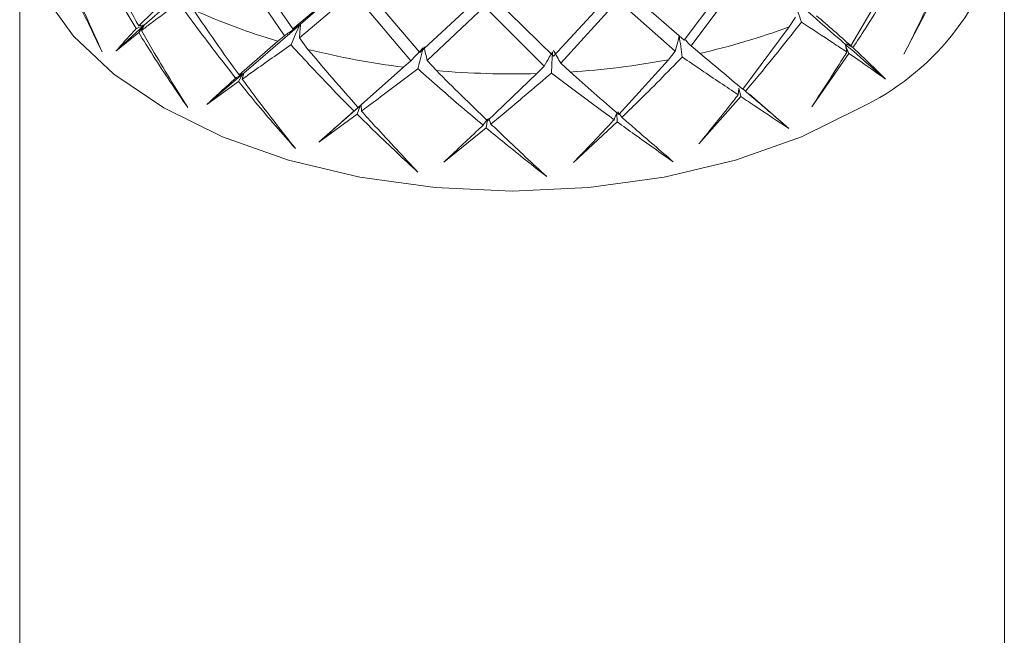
# Model space of a CAD drawing. Header units: millimetres. Extents: x 14462 to 14904, y 138 to 762.
# Tile 5 of 30: x 14662 to 14675, y 344 to 352. Entities that reach past the tile are written whole.
import ezdxf

# ---------------------------------------------------------------- set-up
doc = ezdxf.new("R2010")
doc.units = ezdxf.units.MM
doc.header["$LTSCALE"] = 0.3
doc.layers.add('标注', color=1, linetype='Continuous', lineweight=18)

# ---------------------------------------------------------------- blocks, each defined once
blk = doc.blocks.new('ad')
at = {"color": 7, "linetype": 'Continuous', "lineweight": 15}
for p, q in [((650.921, 705.257), (650.921, 694.802)), ((663.421, 694.802), (663.421, 705.257)), ((653.623, 704.756), (654.281, 703.782)), ((654.387, 703.87), (653.722, 704.838)), ((655.241, 704.592), (654.487, 703.929)), ((660.031, 704.623), (659.356, 703.727)), ((659.443, 703.653), (660.114, 704.554)), ((661.471, 703.655), (661.985, 704.529)), ((653.09, 704.433), (652.507, 703.921)), ((655.066, 704.443), (654.387, 703.87)), ((656.002, 703.57), (655.266, 704.431)), ((652.432, 703.907), (652.803, 704.271)), ((654.471, 703.755), (655.153, 704.333)), ((655.153, 704.333), (655.886, 703.465)), ((657.697, 703.521), (656.939, 704.268)), ((658.423, 704.311), (657.697, 703.521)), ((659.356, 703.727), (658.628, 704.362)), ((662.529, 704.288), (662.147, 703.547)), ((656.729, 704.249), (656.002, 703.57)), ((656.093, 703.468), (656.821, 704.153)), ((656.821, 704.153), (657.579, 703.398)), ((657.789, 703.433), (658.513, 704.229)), ((658.513, 704.229), (659.244, 703.587)), ((660.768, 704.018), (660.69, 703.895)), ((652.498, 703.912), (652.142, 703.586)), ((652.432, 703.907), (652.507, 703.921)), ((652.432, 703.822), (652.498, 703.912)), ((652.507, 703.921), (652.466, 703.849)), ((654.474, 703.918), (653.765, 703.308)), ((660.099, 703.105), (660.69, 703.895)), ((660.844, 703.954), (660.845, 703.956)), ((660.845, 703.956), (660.845, 703.955)), ((652.432, 703.822), (652.142, 703.586)), ((654.281, 703.782), (654.198, 703.713)), ((654.579, 703.609), (654.471, 703.755)), ((653.707, 703.284), (654.198, 703.713)), ((659.554, 703.559), (659.443, 703.653)), ((661.448, 703.556), (661.405, 703.659)), ((661.471, 703.655), (661.415, 703.679)), ((661.415, 703.679), (661.498, 703.631)), ((659.244, 703.587), (659.156, 703.477)), ((659.331, 703.511), (659.332, 703.512)), ((659.332, 703.512), (659.333, 703.511)), ((661.448, 703.556), (660.976, 702.88)), ((655.218, 702.872), (655.795, 703.383)), ((655.886, 703.465), (655.795, 703.383)), ((656.211, 703.339), (656.093, 703.468)), ((657.579, 703.398), (657.486, 703.302)), ((657.907, 703.322), (657.789, 703.433)), ((658.526, 702.78), (659.156, 703.477)), ((653.753, 703.298), (653.298, 702.91)), ((653.7, 703.199), (653.753, 703.298)), ((653.707, 703.284), (653.765, 703.308)), ((653.765, 703.308), (653.746, 703.231)), ((656.861, 702.7), (657.486, 703.302)), ((653.7, 703.199), (653.298, 702.91)), ((660.076, 703.01), (659.544, 702.41)), ((660.076, 703.01), (660.051, 703.118)), ((660.099, 703.106), (660.133, 703.077)), ((660.186, 703.039), (660.684, 702.604)), ((655.241, 702.891), (654.718, 702.429)), ((655.205, 702.785), (655.241, 702.891)), ((655.218, 702.872), (655.254, 702.903)), ((655.254, 702.903), (655.26, 702.825)), ((655.205, 702.785), (654.718, 702.429)), ((658.506, 702.688), (658.501, 702.798)), ((658.515, 702.815), (658.566, 702.746)), ((656.844, 702.611), (656.86, 702.721)), ((656.875, 702.735), (656.903, 702.66)), ((658.506, 702.688), (657.951, 702.17)), ((656.844, 702.611), (656.305, 702.177))]:
    blk.add_line(p, q, dxfattribs=at)
at = {"color": 7, "linetype": 'Continuous', "lineweight": 15, "flags": 128}
for points in [[(661.59, 702.866), (660.844, 702.498), (660.008, 702.202), (659.102, 701.986), (658.148, 701.853), (657.171, 701.809), (656.193, 701.853), (655.239, 701.986), (654.333, 702.202), (653.497, 702.498), (652.751, 702.866), (652.114, 703.296), (651.602, 703.779), (651.227, 704.302), (650.998, 704.853), (650.945, 705.098)], [(660.845, 703.955), (660.845, 703.955), (660.845, 703.955), (660.845, 703.955), (660.845, 703.955), (660.845, 703.955), (660.844, 703.955), (660.844, 703.955), (660.844, 703.954)], [(659.333, 703.511), (659.332, 703.511), (659.332, 703.511), (659.332, 703.511), (659.332, 703.511), (659.332, 703.511), (659.331, 703.511), (659.331, 703.511), (659.331, 703.511)]]:
    blk.add_lwpolyline(points, dxfattribs=at)
at = {"color": 7, "linetype": 'Continuous', "lineweight": 15}
for centre, radius, start, end in [((660.158, 705.871), 3.329, 295.4743, 346.5768), ((656.484, 711.484), 8.1, 245.5001, 253.6066), ((657.578, 712.322), 8.983, 282.705, 290.2707), ((657.049, 713.504), 10.199, 255.99, 262.9412), ((657.209, 714.044), 10.745, 273.7249, 280.4385), ((657.171, 714.508), 11.21, 265.0878, 271.6139)]:
    blk.add_arc(centre, radius, start, end, dxfattribs=at)
for points, knots in [([(652.401, 703.874), (652.332, 703.988), (652.125, 704.334), (651.936, 704.69), (651.809, 704.929)], [0, 0, 0, 0, 0.3303406, 1, 1, 1, 1]), ([(651.946, 704.818), (652.023, 704.668), (652.18, 704.361), (652.347, 704.061), (652.432, 703.907)], [0, 0, 0, 0, 0.488393, 1, 1, 1, 1]), ([(651.506, 704.637), (651.541, 704.551), (651.685, 704.195), (651.845, 703.846), (651.966, 703.58)], [0, 0, 0, 0, 0.2396052, 1, 1, 1, 1]), ([(651.966, 703.58), (651.85, 703.817), (651.681, 704.159), (651.532, 704.508), (651.486, 704.615)], [0, 0, 0, 0, 0.695326, 1, 1, 1, 1]), ([(660.325, 704.617), (660.386, 704.563), (661.016, 704.007), (661.487, 703.6), (661.912, 703.231)], [0, 0, 0, 0, 0.0967968, 1, 1, 1, 1]), ([(662.107, 704.609), (661.959, 704.362), (661.762, 704.032), (661.551, 703.711), (661.498, 703.631)], [0, 0, 0, 0, 0.7477, 1, 1, 1, 1]), ([(662.147, 703.547), (662.257, 703.769), (662.381, 704.019), (662.498, 704.274), (662.511, 704.303)], [0, 0, 0, 0, 0.884973, 1, 1, 1, 1]), ([(652.942, 704.201), (652.817, 704.111), (652.65, 703.991), (652.503, 703.877), (652.466, 703.849)], [0, 0, 0, 0, 0.7477, 1, 1, 1, 1]), ([(653.663, 703.245), (653.582, 703.348), (653.335, 703.659), (653.1, 703.983), (652.943, 704.2)], [0, 0, 0, 0, 0.330341, 1, 1, 1, 1]), ([(660.845, 703.956), (660.83, 703.999), (660.801, 704.085), (660.773, 704.171), (660.759, 704.215)], [0, 0, 0, 0, 0.499903, 1, 1, 1, 1]), ([(653.125, 704.113), (653.218, 703.976), (653.409, 703.696), (653.606, 703.423), (653.707, 703.284)], [0, 0, 0, 0, 0.488393, 1, 1, 1, 1]), ([(661.038, 704.034), (661.112, 703.971), (661.263, 703.842), (661.401, 703.718), (661.471, 703.655)], [0, 0, 0, 0, 0.488393, 1, 1, 1, 1]), ([(652.498, 703.912), (652.469, 703.901), (652.436, 703.888), (652.404, 703.875), (652.401, 703.874)], [0, 0, 0, 0, 0.891591, 1, 1, 1, 1]), ([(654.474, 703.918), (654.449, 703.9), (654.385, 703.854), (654.321, 703.81), (654.281, 703.782)], [0, 0, 0, 0, 0.386187, 1, 1, 1, 1]), ([(654.364, 703.666), (654.383, 703.708), (654.419, 703.792), (654.455, 703.876), (654.474, 703.918)], [0, 0, 0, 0, 0.499903, 1, 1, 1, 1]), ([(654.387, 703.87), (654.404, 703.88), (654.437, 703.9), (654.47, 703.919), (654.487, 703.929)], [0, 0, 0, 0, 0.499988, 1, 1, 1, 1]), ([(654.487, 703.929), (654.484, 703.9), (654.479, 703.842), (654.474, 703.784), (654.471, 703.755)], [0, 0, 0, 0, 0.4999734, 1, 1, 1, 1]), ([(660.844, 703.954), (660.669, 703.732), (660.435, 703.434), (660.194, 703.149), (660.133, 703.077)], [0, 0, 0, 0, 0.7476999, 1, 1, 1, 1]), ([(661.422, 703.574), (661.362, 703.614), (661.181, 703.736), (660.98, 703.867), (660.845, 703.955)], [0, 0, 0, 0, 0.330341, 1, 1, 1, 1]), ([(652.142, 703.586), (652.215, 703.67), (652.298, 703.765), (652.39, 703.863), (652.401, 703.874)], [0, 0, 0, 0, 0.884973, 1, 1, 1, 1]), ([(653.053, 702.871), (652.905, 703.089), (652.692, 703.401), (652.492, 703.724), (652.432, 703.822)], [0, 0, 0, 0, 0.695326, 1, 1, 1, 1]), ([(652.466, 703.849), (652.511, 703.769), (652.7, 703.438), (652.901, 703.116), (653.053, 702.871)], [0, 0, 0, 0, 0.239605, 1, 1, 1, 1]), ([(659.294, 703.781), (659.288, 703.755), (659.271, 703.69), (659.255, 703.626), (659.244, 703.587)], [0, 0, 0, 0, 0.386187, 1, 1, 1, 1]), ([(659.332, 703.512), (659.325, 703.557), (659.312, 703.646), (659.3, 703.736), (659.294, 703.781)], [0, 0, 0, 0, 0.499903, 1, 1, 1, 1]), ([(654.363, 703.666), (654.205, 703.555), (653.992, 703.406), (653.796, 703.266), (653.746, 703.231)], [0, 0, 0, 0, 0.7477, 1, 1, 1, 1]), ([(655.165, 702.826), (655.076, 702.916), (654.806, 703.188), (654.542, 703.474), (654.365, 703.665)], [0, 0, 0, 0, 0.330341, 1, 1, 1, 1]), ([(656.041, 703.627), (656.021, 703.606), (655.97, 703.551), (655.918, 703.498), (655.886, 703.465)], [0, 0, 0, 0, 0.3861868, 1, 1, 1, 1]), ([(655.977, 703.362), (655.988, 703.406), (656.009, 703.494), (656.03, 703.583), (656.041, 703.627)], [0, 0, 0, 0, 0.499903, 1, 1, 1, 1]), ([(656.055, 703.64), (656.061, 703.611), (656.074, 703.554), (656.087, 703.497), (656.093, 703.468)], [0, 0, 0, 0, 0.499973, 1, 1, 1, 1]), ([(659.364, 703.737), (659.368, 703.733), (659.394, 703.705), (659.42, 703.677), (659.443, 703.653)], [0, 0, 0, 0, 0.143088, 1, 1, 1, 1]), ([(661.405, 703.659), (661.41, 703.634), (661.415, 703.605), (661.421, 703.577), (661.422, 703.574)], [0, 0, 0, 0, 0.891591, 1, 1, 1, 1]), ([(661.498, 703.631), (661.533, 703.598), (661.681, 703.462), (661.812, 703.331), (661.912, 703.231)], [0, 0, 0, 0, 0.2396052, 1, 1, 1, 1]), ([(654.579, 703.609), (654.683, 703.487), (654.895, 703.237), (655.108, 702.996), (655.218, 702.872)], [0, 0, 0, 0, 0.488393, 1, 1, 1, 1]), ([(657.685, 703.58), (657.671, 703.557), (657.636, 703.495), (657.601, 703.435), (657.579, 703.398)], [0, 0, 0, 0, 0.3861868, 1, 1, 1, 1]), ([(657.672, 703.31), (657.674, 703.355), (657.678, 703.445), (657.683, 703.535), (657.685, 703.58)], [0, 0, 0, 0, 0.499903, 1, 1, 1, 1]), ([(657.699, 703.596), (657.714, 703.568), (657.744, 703.514), (657.774, 703.46), (657.789, 703.433)], [0, 0, 0, 0, 0.499973, 1, 1, 1, 1]), ([(659.331, 703.511), (659.141, 703.316), (658.886, 703.056), (658.63, 702.808), (658.566, 702.746)], [0, 0, 0, 0, 0.7477, 1, 1, 1, 1]), ([(660.042, 703.033), (659.967, 703.083), (659.739, 703.236), (659.495, 703.401), (659.333, 703.511)], [0, 0, 0, 0, 0.330341, 1, 1, 1, 1]), ([(659.554, 703.559), (659.645, 703.484), (659.832, 703.329), (660.008, 703.181), (660.099, 703.105)], [0, 0, 0, 0, 0.488393, 1, 1, 1, 1]), ([(660.976, 702.88), (661.109, 703.083), (661.259, 703.313), (661.405, 703.547), (661.422, 703.574)], [0, 0, 0, 0, 0.884973, 1, 1, 1, 1]), ([(661.912, 703.231), (661.81, 703.304), (661.664, 703.409), (661.499, 703.522), (661.448, 703.556)], [0, 0, 0, 0, 0.695326, 1, 1, 1, 1]), ([(653.753, 703.298), (653.726, 703.282), (653.696, 703.264), (653.666, 703.247), (653.663, 703.245)], [0, 0, 0, 0, 0.8915912, 1, 1, 1, 1]), ([(655.976, 703.362), (655.795, 703.225), (655.551, 703.041), (655.318, 702.869), (655.26, 702.825)], [0, 0, 0, 0, 0.7477, 1, 1, 1, 1]), ([(656.803, 702.645), (656.713, 702.722), (656.439, 702.952), (656.163, 703.197), (655.978, 703.361)], [0, 0, 0, 0, 0.330341, 1, 1, 1, 1]), ([(656.211, 703.339), (656.317, 703.233), (656.536, 703.016), (656.751, 702.807), (656.861, 702.7)], [0, 0, 0, 0, 0.488393, 1, 1, 1, 1]), ([(657.671, 703.309), (657.478, 703.143), (657.22, 702.922), (656.967, 702.713), (656.903, 702.66)], [0, 0, 0, 0, 0.7477, 1, 1, 1, 1]), ([(658.467, 702.716), (658.381, 702.779), (658.121, 702.969), (657.852, 703.173), (657.672, 703.309)], [0, 0, 0, 0, 0.330341, 1, 1, 1, 1]), ([(657.907, 703.322), (658.01, 703.232), (658.219, 703.047), (658.422, 702.87), (658.526, 702.78)], [0, 0, 0, 0, 0.488393, 1, 1, 1, 1]), ([(653.298, 702.91), (653.403, 703.007), (653.522, 703.118), (653.649, 703.232), (653.663, 703.245)], [0, 0, 0, 0, 0.884973, 1, 1, 1, 1]), ([(654.421, 702.349), (654.251, 702.543), (654.007, 702.82), (653.772, 703.11), (653.7, 703.199)], [0, 0, 0, 0, 0.695326, 1, 1, 1, 1]), ([(653.746, 703.231), (653.799, 703.159), (654.02, 702.859), (654.248, 702.57), (654.421, 702.349)], [0, 0, 0, 0, 0.239605, 1, 1, 1, 1]), ([(659.544, 702.41), (659.692, 702.592), (659.859, 702.798), (660.023, 703.008), (660.042, 703.033)], [0, 0, 0, 0, 0.884973, 1, 1, 1, 1]), ([(660.051, 703.118), (660.048, 703.093), (660.045, 703.064), (660.042, 703.036), (660.042, 703.033)], [0, 0, 0, 0, 0.8915912, 1, 1, 1, 1]), ([(660.684, 702.604), (660.548, 702.695), (660.351, 702.826), (660.14, 702.967), (660.076, 703.01)], [0, 0, 0, 0, 0.695326, 1, 1, 1, 1]), ([(660.133, 703.077), (660.179, 703.038), (660.371, 702.876), (660.549, 702.721), (660.684, 702.604)], [0, 0, 0, 0, 0.239605, 1, 1, 1, 1]), ([(655.241, 702.891), (655.218, 702.872), (655.193, 702.85), (655.168, 702.828), (655.165, 702.826)], [0, 0, 0, 0, 0.891591, 1, 1, 1, 1]), ([(654.718, 702.429), (654.848, 702.545), (654.995, 702.675), (655.147, 702.81), (655.165, 702.826)], [0, 0, 0, 0, 0.884973, 1, 1, 1, 1]), ([(655.975, 702.05), (655.796, 702.216), (655.538, 702.456), (655.283, 702.708), (655.205, 702.785)], [0, 0, 0, 0, 0.695326, 1, 1, 1, 1]), ([(655.26, 702.825), (655.317, 702.762), (655.555, 702.497), (655.794, 702.243), (655.975, 702.05)], [0, 0, 0, 0, 0.239605, 1, 1, 1, 1]), ([(658.501, 702.798), (658.491, 702.774), (658.479, 702.746), (658.468, 702.719), (658.467, 702.716)], [0, 0, 0, 0, 0.891591, 1, 1, 1, 1]), ([(656.305, 702.177), (656.451, 702.313), (656.616, 702.468), (656.784, 702.627), (656.803, 702.645)], [0, 0, 0, 0, 0.884973, 1, 1, 1, 1]), ([(656.86, 702.721), (656.843, 702.698), (656.824, 702.673), (656.806, 702.648), (656.803, 702.645)], [0, 0, 0, 0, 0.891591, 1, 1, 1, 1]), ([(656.903, 702.66), (656.961, 702.605), (657.199, 702.376), (657.433, 702.158), (657.611, 701.992)], [0, 0, 0, 0, 0.239605, 1, 1, 1, 1]), ([(657.951, 702.17), (658.103, 702.33), (658.275, 702.509), (658.447, 702.695), (658.467, 702.716)], [0, 0, 0, 0, 0.884973, 1, 1, 1, 1]), ([(659.218, 702.181), (659.055, 702.295), (658.822, 702.459), (658.58, 702.634), (658.506, 702.688)], [0, 0, 0, 0, 0.695326, 1, 1, 1, 1]), ([(658.566, 702.746), (658.619, 702.699), (658.842, 702.505), (659.055, 702.321), (659.218, 702.181)], [0, 0, 0, 0, 0.239605, 1, 1, 1, 1]), ([(657.611, 701.992), (657.435, 702.132), (657.181, 702.332), (656.923, 702.546), (656.844, 702.611)], [0, 0, 0, 0, 0.695326, 1, 1, 1, 1])]:
    blk.add_open_spline(points, degree=3, knots=knots, dxfattribs=at)

msp = doc.modelspace()

# ---------------------------------------------------------------- block references
at = {"layer": '标注'}
msp.add_blockref('ad', (14011.175, -352.137), dxfattribs=at)

doc.saveas('drawing.dxf')
